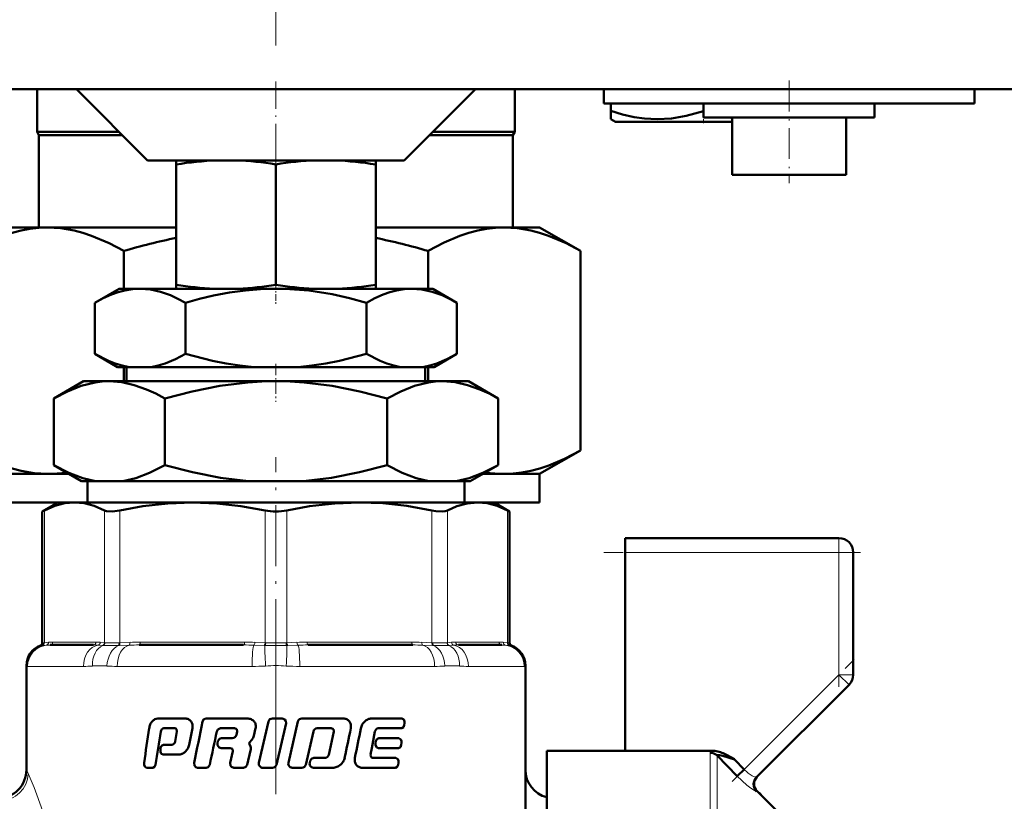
# Model space of a CAD drawing. Extents: x -1768 to 2122, y -1862 to 865.
# Tile 37 of 63: x 129 to 198, y -315 to -260. Entities that reach past the tile are written whole.
import ezdxf

# ---------------------------------------------------------------- set-up
doc = ezdxf.new("R2010")
doc.units = 0
doc.linetypes.add('DASHDOT', pattern=[18.5, 12, -3, 0.5, -3])

msp = doc.modelspace()

# ---------------------------------------------------------------- linework, layer by layer
at = {"color": 7, "linetype": 'DASHDOT', "lineweight": 18}
for p, q in [((146.565, 231.392), (146.565, -272.897)), ((146.565, -302.137), (146.565, -337.829))]:
    msp.add_line(p, q, dxfattribs=at)
at = {"color": 7, "linetype": 'DASHDOT', "lineweight": 18, "ltscale": 0.158359}
msp.add_line((146.565, -264.145), (146.565, -270.48), dxfattribs=at)
at = {"color": 7, "linetype": 'DASHDOT', "lineweight": 18, "ltscale": 0.180015}
msp.add_line((182.565, -264.073), (182.565, -271.274), dxfattribs=at)
at = {"color": 7, "lineweight": 50}
for p, q in [((124.565, -264.673), (204.565, -264.673)), ((129.815, -264.674), (129.815, -267.673)), ((137.565, -269.673), (132.565, -264.673)), ((155.565, -269.673), (160.565, -264.673)), ((163.315, -264.674), (163.315, -267.673)), ((169.565, -264.673), (169.565, -265.673)), ((195.565, -264.673), (195.565, -265.673)), ((182.565, -265.673), (169.565, -265.673)), ((170.059, -265.673), (170.059, -266.203)), ((176.559, -265.673), (176.559, -266.207)), ((176.565, -265.673), (176.565, -266.673)), ((195.565, -265.673), (182.565, -265.673)), ((188.565, -265.673), (188.565, -266.673)), ((170.059, -266.782), (170.059, -266.203)), ((170.39, -266.973), (170.059, -266.782)), ((170.39, -266.973), (173.478, -266.973)), ((173.478, -266.973), (178.565, -266.973)), ((176.565, -266.673), (182.565, -266.673)), ((178.401, -266.673), (178.565, -266.698)), ((178.565, -266.673), (178.565, -270.673)), ((182.565, -266.673), (188.565, -266.673)), ((186.565, -266.673), (186.565, -270.673)), ((129.815, -267.673), (135.565, -267.673)), ((129.94, -267.89), (129.815, -267.673)), ((129.94, -267.89), (135.782, -267.89)), ((129.94, -267.89), (129.94, -274.373)), ((157.349, -267.89), (163.19, -267.89)), ((157.565, -267.673), (163.315, -267.673)), ((163.19, -267.89), (163.315, -267.673)), ((163.19, -267.89), (163.19, -274.373)), ((137.565, -269.673), (146.565, -269.673)), ((139.565, -269.957), (139.565, -269.673)), ((139.565, -269.957), (139.565, -278.397)), ((146.565, -269.673), (155.565, -269.673)), ((146.565, -269.951), (146.565, -278.403)), ((153.565, -269.673), (153.565, -269.957)), ((153.565, -269.957), (153.565, -278.397)), ((178.565, -270.673), (182.565, -270.673)), ((182.565, -270.673), (186.565, -270.673)), ((128.065, -274.373), (130.544, -274.373)), ((130.544, -274.373), (139.565, -274.373)), ((153.565, -274.373), (162.587, -274.373)), ((162.587, -274.373), (165.065, -274.373)), ((167.927, -276.026), (165.065, -274.373)), ((135.884, -276.026), (135.884, -278.673)), ((157.246, -278.673), (157.246, -276.026)), ((167.927, -276.026), (167.927, -290.021)), ((135.565, -278.673), (133.863, -279.656)), ((137.039, -278.673), (135.565, -278.673)), ((146.565, -278.673), (137.039, -278.673)), ((139.565, -278.673), (139.565, -278.397)), ((139.565, -278.673), (142.237, -278.673)), ((143.934, -278.673), (142.237, -278.673)), ((143.934, -278.673), (149.195, -278.673)), ((156.091, -278.673), (146.565, -278.673)), ((150.894, -278.673), (149.195, -278.673)), ((150.894, -278.673), (153.565, -278.673)), ((153.565, -278.397), (153.565, -278.673)), ((157.565, -278.673), (156.091, -278.673)), ((157.565, -278.673), (159.267, -279.656)), ((133.863, -283.254), (133.863, -279.656)), ((140.214, -283.254), (140.214, -279.656)), ((152.916, -283.254), (152.916, -279.656)), ((159.267, -283.254), (159.267, -279.656)), ((135.455, -284.173), (133.863, -283.254)), ((157.675, -284.173), (159.267, -283.254)), ((136.259, -284.173), (135.455, -284.173)), ((135.884, -284.173), (135.884, -285.173)), ((136.088, -284.173), (136.088, -285.173)), ((136.259, -284.173), (137.819, -284.173)), ((145.006, -284.173), (137.819, -284.173)), ((145.006, -284.173), (148.125, -284.173)), ((155.312, -284.173), (148.125, -284.173)), ((155.312, -284.173), (156.871, -284.173)), ((157.675, -284.173), (156.871, -284.173)), ((157.043, -284.173), (157.043, -285.173)), ((157.246, -285.173), (157.246, -284.173)), ((133.065, -285.173), (130.977, -286.379)), ((134.874, -285.173), (133.065, -285.173)), ((146.565, -285.173), (134.874, -285.173)), ((158.257, -285.173), (146.565, -285.173)), ((160.065, -285.173), (158.257, -285.173)), ((160.065, -285.173), (162.154, -286.379)), ((130.977, -291.045), (130.977, -286.379)), ((138.771, -291.045), (138.771, -286.379)), ((154.359, -291.045), (154.359, -286.379)), ((162.154, -291.045), (162.154, -286.379)), ((165.065, -291.673), (167.927, -290.021)), ((132.93, -292.173), (130.977, -291.045)), ((160.2, -292.173), (162.154, -291.045)), ((128.065, -291.673), (130.544, -291.673)), ((130.544, -291.673), (132.064, -291.673)), ((133.917, -292.173), (132.93, -292.173)), ((133.345, -293.673), (133.345, -292.173)), ((133.917, -292.173), (135.831, -292.173)), ((144.651, -292.173), (135.831, -292.173)), ((144.651, -292.173), (148.479, -292.173)), ((157.3, -292.173), (148.479, -292.173)), ((157.3, -292.173), (159.214, -292.173)), ((160.2, -292.173), (159.214, -292.173)), ((159.786, -293.673), (159.786, -292.173)), ((161.066, -291.673), (162.587, -291.673)), ((162.587, -291.673), (165.065, -291.673)), ((165.065, -293.673), (165.065, -291.673)), ((128.065, -293.673), (131.264, -293.673)), ((131.265, -293.673), (130.169, -294.306)), ((131.265, -293.673), (130.169, -294.306)), ((130.322, -294.228), (130.169, -294.306)), ((131.265, -293.673), (132.43, -293.673)), ((132.43, -293.673), (132.401, -293.673)), ((132.459, -293.673), (132.43, -293.673)), ((132.43, -293.673), (140.71, -293.673)), ((140.71, -293.673), (146.565, -293.673)), ((146.565, -293.673), (152.42, -293.673)), ((152.42, -293.673), (160.701, -293.673)), ((159.786, -293.673), (165.065, -293.673)), ((160.701, -293.673), (160.671, -293.673)), ((160.729, -293.673), (160.701, -293.673)), ((160.701, -293.673), (161.865, -293.673)), ((161.865, -293.673), (162.961, -294.306)), ((161.865, -293.673), (162.961, -294.306)), ((162.961, -294.306), (162.809, -294.228)), ((130.169, -303.528), (130.169, -294.306)), ((162.961, -303.528), (162.961, -294.306)), ((162.961, -303.528), (162.961, -294.306)), ((171.065, -297.173), (171.065, -296.173)), ((171.065, -296.173), (186.065, -296.173)), ((171.065, -311.102), (171.065, -297.173)), ((187.065, -297.173), (187.065, -305.759)), ((133.764, -303.673), (130.726, -303.673)), ((144.3, -303.673), (136.967, -303.673)), ((156.163, -303.673), (148.83, -303.673)), ((162.404, -303.673), (159.367, -303.673)), ((129.065, -305.12), (129.065, -312.423)), ((164.065, -305.12), (164.065, -312.423)), ((164.065, -316.345), (164.065, -305.12)), ((180.284, -312.955), (186.772, -306.466)), ((138.28, -308.83), (140.206, -308.83)), ((141.664, -308.829), (144.55, -308.829)), ((146.047, -309.043), (145.375, -311.952)), ((146.32, -308.829), (147.004, -308.829)), ((146.604, -312.073), (147.277, -309.164)), ((148.111, -309.043), (147.441, -311.952)), ((148.381, -308.829), (151.284, -308.829)), ((153.276, -308.829), (155.408, -308.829)), ((155.563, -309.304), (155.583, -309.163)), ((138.71, -309.519), (139.47, -309.519)), ((139.625, -309.75), (139.498, -310.443)), ((139.599, -309.585), (139.625, -309.75)), ((140.476, -310.673), (140.706, -309.52)), ((142.676, -309.519), (143.661, -309.519)), ((143.661, -309.519), (143.819, -309.585)), ((143.85, -309.75), (143.797, -309.982)), ((143.819, -309.585), (143.85, -309.75)), ((145.022, -310.037), (145.142, -309.52)), ((148.661, -312.073), (149.192, -309.732)), ((149.457, -309.518), (150.443, -309.518)), ((150.626, -309.749), (150.272, -311.371)), ((150.443, -309.518), (150.596, -309.585)), ((150.596, -309.585), (150.626, -309.749)), ((153.296, -310.905), (153.509, -309.749)), ((153.749, -309.519), (155.387, -309.519)), ((138.676, -310.675), (139.26, -310.675)), ((142.5, -310.427), (142.47, -310.567)), ((142.756, -310.214), (143.506, -310.214)), ((144.78, -310.784), (144.704, -310.624)), ((144.72, -310.503), (144.885, -310.328)), ((153.581, -310.427), (153.555, -310.567)), ((153.794, -310.214), (155.197, -310.214)), ((155.355, -310.69), (155.377, -310.549)), ((138.479, -310.89), (138.457, -311.03)), ((138.653, -311.364), (139.729, -311.364)), ((142.725, -310.903), (143.351, -310.903)), ((143.351, -310.903), (143.508, -310.97)), ((143.54, -311.133), (143.358, -311.952)), ((143.508, -310.97), (143.54, -311.133)), ((144.554, -312.074), (144.783, -311.075)), ((153.211, -311.367), (153.296, -310.905)), ((153.768, -310.903), (155.175, -310.903)), ((165.565, -311.102), (165.565, -320.173)), ((171.065, -311.102), (165.565, -311.102)), ((177.256, -311.102), (171.065, -311.102)), ((178.927, -312.879), (177.524, -311.435)), ((178.395, -311.5), (178.572, -311.601)), ((148.967, -311.811), (148.935, -311.951)), ((149.233, -311.598), (149.986, -311.598)), ((153.369, -311.598), (154.979, -311.598)), ((155.142, -312.074), (155.164, -311.934)), ((178.572, -311.601), (178.725, -311.691)), ((178.725, -311.691), (178.747, -311.704)), ((178.747, -311.704), (179.422, -312.402)), ((137.486, -312.287), (137.929, -312.287)), ((141.067, -312.287), (141.674, -312.287)), ((143.62, -312.287), (144.286, -312.287)), ((145.647, -312.287), (146.331, -312.287)), ((147.713, -312.287), (148.392, -312.287)), ((149.201, -312.287), (150.547, -312.287)), ((152.616, -312.287), (154.957, -312.287)), ((178.927, -312.879), (179.422, -312.402)), ((182.36, -315.964), (180.312, -313.916)), ((180.475, -314.079), (180.511, -314.065)), ((180.514, -314.067), (180.506, -314.11)), ((180.511, -314.065), (180.514, -314.067)), ((180.631, -314.235), (180.514, -314.067))]:
    msp.add_line(p, q, dxfattribs=at)
at = {"color": 7, "linetype": 'DASHDOT', "lineweight": 18, "ltscale": 0.02298}
msp.add_line((176.565, -267.05), (176.565, -266.131), dxfattribs=at)
at = {"color": 7, "linetype": 'DASHDOT', "lineweight": 18, "ltscale": 0.037938}
msp.add_line((146.565, -278.276), (146.565, -279.794), dxfattribs=at)
at = {"color": 7, "linetype": 'DASHDOT', "lineweight": 18, "ltscale": 0.066602}
msp.add_line((146.565, -283.951), (146.565, -286.615), dxfattribs=at)
at = {"color": 7, "linetype": 'DASHDOT', "lineweight": 18, "ltscale": 0.355647}
msp.add_line((146.565, -304.714), (146.565, -290.488), dxfattribs=at)
at = {"color": 7, "lineweight": 18}
for p, q in [((130.322, -294.228), (130.322, -303.515)), ((134.538, -303.515), (134.538, -294.228)), ((135.62, -294.228), (135.62, -303.515)), ((145.8, -303.515), (145.8, -294.228)), ((147.331, -294.228), (147.331, -303.515)), ((157.51, -303.515), (157.51, -294.228)), ((158.592, -294.228), (158.592, -303.515)), ((162.809, -303.515), (162.809, -294.228)), ((186.065, -296.173), (186.065, -297.173)), ((186.065, -297.173), (171.065, -297.173)), ((186.065, -305.759), (186.065, -297.173)), ((186.065, -297.173), (187.065, -297.173)), ((130.169, -303.709), (130.039, -303.715)), ((130.169, -303.528), (130.301, -303.517)), ((130.189, -303.707), (130.169, -303.709)), ((130.455, -303.685), (130.189, -303.707)), ((130.301, -303.517), (130.322, -303.515)), ((130.322, -303.515), (130.615, -303.486)), ((130.911, -303.473), (133.949, -303.473)), ((134.4, -303.707), (134.079, -303.685)), ((134.245, -303.486), (134.538, -303.515)), ((134.427, -303.709), (134.4, -303.707)), ((134.538, -303.515), (134.56, -303.517)), ((135.571, -303.707), (135.515, -303.709)), ((135.569, -303.517), (135.62, -303.515)), ((136.268, -303.685), (135.571, -303.707)), ((135.62, -303.515), (136.329, -303.486)), ((137.044, -303.473), (144.377, -303.473)), ((145.737, -303.707), (145.017, -303.685)), ((145.091, -303.486), (145.8, -303.515)), ((145.796, -303.709), (145.737, -303.707)), ((145.8, -303.515), (145.852, -303.517)), ((147.278, -303.517), (147.331, -303.515)), ((147.331, -303.515), (148.039, -303.486)), ((147.393, -303.707), (147.335, -303.709)), ((148.113, -303.685), (147.393, -303.707)), ((148.754, -303.473), (156.087, -303.473)), ((156.801, -303.486), (157.51, -303.515)), ((157.559, -303.707), (156.862, -303.685)), ((157.51, -303.515), (157.562, -303.517)), ((157.615, -303.709), (157.559, -303.707)), ((158.57, -303.517), (158.592, -303.515)), ((158.592, -303.515), (158.886, -303.486)), ((158.73, -303.707), (158.703, -303.709)), ((159.052, -303.685), (158.73, -303.707)), ((159.182, -303.473), (162.219, -303.473)), ((162.515, -303.486), (162.809, -303.515)), ((162.941, -303.707), (162.676, -303.685)), ((162.809, -303.515), (162.83, -303.517)), ((162.83, -303.517), (162.961, -303.528)), ((162.962, -303.709), (162.941, -303.707)), ((163.091, -303.715), (162.962, -303.709)), ((129.08, -305.147), (129.065, -305.12)), ((129.145, -305.173), (133.064, -305.173)), ((134.711, -305.147), (133.692, -305.147)), ((135.431, -305.173), (144.891, -305.173)), ((148.239, -305.173), (157.699, -305.173)), ((159.439, -305.147), (158.419, -305.147)), ((160.067, -305.173), (163.985, -305.173)), ((164.065, -305.12), (164.05, -305.147)), ((179.422, -312.402), (186.065, -305.759)), ((186.065, -305.759), (186.772, -306.466)), ((186.065, -305.759), (187.065, -305.759)), ((177.029, -322.173), (177.029, -311.236)), ((177.524, -311.435), (177.524, -322.173)), ((129.065, -312.423), (129.187, -312.697))]:
    msp.add_line(p, q, dxfattribs=at)
at = {"color": 7, "linetype": 'DASHDOT', "lineweight": 18, "ltscale": 0.257574}
msp.add_line((186.065, -306.618), (186.065, -296.315), dxfattribs=at)
at = {"color": 7, "linetype": 'DASHDOT', "lineweight": 18, "ltscale": 0.450015}
msp.add_line((187.565, -297.173), (169.565, -297.173), dxfattribs=at)
at = {"color": 7, "linetype": 'DASHDOT', "lineweight": 18, "ltscale": 0.302371}
msp.add_line((178.579, -313.245), (187.131, -304.693), dxfattribs=at)
at = {"color": 7, "lineweight": 50}
for points in [[(170.059, -266.203), (170.89, -266.452), (171.697, -266.633), (172.43, -266.739), (173.315, -266.786)], [(173.315, -266.786), (174.325, -266.726), (175.356, -266.546), (176.559, -266.207)], [(125.203, -276.026), (126.315, -275.436), (127.422, -274.965), (128.055, -274.753), (128.685, -274.587), (129.306, -274.468), (129.925, -274.397), (130.544, -274.373)], [(130.544, -274.373), (131.473, -274.427), (132.404, -274.587), (133.019, -274.749), (133.635, -274.954), (134.875, -275.486), (135.884, -276.026)], [(157.246, -276.026), (158.358, -275.436), (159.465, -274.965), (160.098, -274.753), (160.728, -274.587), (161.348, -274.468), (161.968, -274.397), (162.587, -274.373)], [(162.587, -274.373), (163.516, -274.427), (164.447, -274.587), (165.062, -274.749), (165.678, -274.954), (166.918, -275.486), (167.927, -276.026)], [(137.039, -278.673), (136.503, -278.703), (135.97, -278.792), (135.503, -278.916), (135.039, -279.08), (134.448, -279.342), (133.863, -279.656)], [(140.214, -279.656), (139.694, -279.374), (139.17, -279.133), (138.467, -278.884), (137.757, -278.727), (137.039, -278.673)], [(146.565, -278.673), (145.494, -278.703), (144.425, -278.792), (143.301, -278.947), (142.189, -279.157), (141.197, -279.389), (140.214, -279.656)], [(152.916, -279.656), (151.717, -279.335), (150.504, -279.068), (148.869, -278.811), (147.222, -278.685), (146.565, -278.673)], [(156.091, -278.673), (155.556, -278.703), (155.023, -278.792), (154.556, -278.916), (154.091, -279.08), (153.501, -279.342), (152.916, -279.656)], [(159.267, -279.656), (158.746, -279.374), (158.223, -279.133), (157.52, -278.884), (156.809, -278.727), (156.091, -278.673)], [(133.863, -283.254), (134.815, -283.737), (135.295, -283.925), (135.776, -284.071), (136.259, -284.173)], [(137.819, -284.173), (138.308, -284.07), (138.793, -283.922), (139.509, -283.626), (140.214, -283.254)], [(140.214, -283.254), (142.112, -283.736), (143.072, -283.924), (144.04, -284.071), (145.006, -284.173)], [(148.125, -284.173), (149.096, -284.071), (150.065, -283.923), (151.026, -283.734), (152.916, -283.254)], [(152.916, -283.254), (153.868, -283.737), (154.347, -283.925), (154.829, -284.071), (155.312, -284.173)], [(156.871, -284.173), (157.361, -284.07), (157.846, -283.922), (158.561, -283.626), (159.267, -283.254)], [(134.874, -285.173), (134.379, -285.195), (133.886, -285.258), (132.905, -285.501), (131.935, -285.881), (130.977, -286.379)], [(138.771, -286.379), (138.133, -286.035), (137.49, -285.74), (136.626, -285.434), (135.753, -285.24), (134.874, -285.173)], [(146.565, -285.173), (145.572, -285.195), (144.584, -285.258), (142.622, -285.501), (140.684, -285.881), (138.771, -286.379)], [(154.359, -286.379), (152.445, -285.881), (150.508, -285.501), (148.546, -285.258), (147.558, -285.195), (146.565, -285.173)], [(158.257, -285.173), (157.762, -285.195), (157.269, -285.258), (156.288, -285.501), (155.318, -285.881), (154.359, -286.379)], [(162.154, -286.379), (161.516, -286.035), (160.873, -285.74), (160.008, -285.434), (159.136, -285.24), (158.257, -285.173)], [(130.544, -291.673), (129.615, -291.619), (128.683, -291.459), (128.069, -291.297), (127.452, -291.092), (126.212, -290.56), (125.203, -290.021)], [(167.927, -290.021), (166.815, -290.61), (165.708, -291.081), (165.076, -291.293), (164.446, -291.46), (163.825, -291.578), (163.206, -291.649), (162.587, -291.673)], [(130.977, -291.045), (132.046, -291.595), (133.013, -291.96), (133.917, -292.173)], [(135.831, -292.173), (136.735, -291.96), (137.701, -291.595), (138.771, -291.045)], [(138.771, -291.045), (140.709, -291.549), (142.669, -291.933), (143.658, -292.072), (144.651, -292.173)], [(148.479, -292.173), (149.474, -292.072), (150.462, -291.933), (152.423, -291.549), (154.359, -291.045)], [(154.359, -291.045), (155.429, -291.595), (156.396, -291.96), (157.3, -292.173)], [(159.214, -292.173), (160.117, -291.96), (161.084, -291.595), (162.154, -291.045)], [(132.43, -293.673), (131.751, -293.732), (131.055, -293.914), (130.322, -294.228)], [(134.538, -294.228), (133.805, -293.914), (133.108, -293.733), (132.43, -293.673)], [(135.62, -294.228), (135.086, -294.303), (134.683, -294.278), (134.538, -294.228)], [(140.71, -293.673), (138.989, -293.738), (137.219, -293.939), (135.62, -294.228)], [(145.8, -294.228), (144.111, -293.925), (142.414, -293.737), (140.71, -293.673)], [(152.42, -293.673), (150.699, -293.738), (148.929, -293.939), (147.331, -294.228)], [(157.51, -294.228), (155.742, -293.914), (154.06, -293.733), (152.42, -293.673)], [(158.592, -294.228), (158.447, -294.278), (158.263, -294.303), (157.794, -294.278), (157.51, -294.228)], [(160.701, -293.673), (159.988, -293.738), (159.254, -293.939), (158.592, -294.228)], [(162.809, -294.228), (162.076, -293.914), (161.38, -293.733), (160.701, -293.673)], [(141.664, -308.829), (141.519, -308.88), (141.42, -309.043)], [(147.277, -309.164), (147.269, -309.018), (147.185, -308.895), (147.004, -308.829)], [(155.387, -309.519), (155.507, -309.449), (155.563, -309.304)], [(155.583, -309.163), (155.58, -309.031), (155.535, -308.91), (155.408, -308.829)], [(142.421, -309.732), (142.498, -309.591), (142.676, -309.519)], [(138.676, -310.675), (138.543, -310.742), (138.479, -310.89)], [(142.47, -310.567), (142.476, -310.712), (142.591, -310.864), (142.725, -310.903)], [(142.756, -310.214), (142.606, -310.263), (142.5, -310.427)], [(153.555, -310.567), (153.559, -310.705), (153.65, -310.859), (153.768, -310.903)], [(153.794, -310.214), (153.654, -310.278), (153.581, -310.427)], [(155.175, -310.903), (155.298, -310.835), (155.355, -310.69)], [(155.377, -310.549), (155.375, -310.416), (155.328, -310.294), (155.197, -310.214)], [(138.457, -311.03), (138.46, -311.165), (138.489, -311.249), (138.542, -311.319), (138.653, -311.364)], [(177.524, -311.435), (177.522, -311.42), (177.528, -311.408), (177.542, -311.399), (177.576, -311.393), (177.674, -311.399), (177.929, -311.453), (178.747, -311.704)], [(137.317, -311.952), (137.319, -312.083), (137.361, -312.204), (137.486, -312.287)], [(137.929, -312.287), (138.053, -312.219), (138.113, -312.074)], [(140.831, -311.952), (140.852, -312.139), (140.94, -312.246), (141.067, -312.287)], [(141.674, -312.287), (141.819, -312.237), (141.92, -312.074)], [(143.358, -311.952), (143.384, -312.143), (143.444, -312.22), (143.62, -312.287)], [(144.286, -312.287), (144.457, -312.227), (144.554, -312.074)], [(149.233, -311.598), (149.063, -311.658), (148.967, -311.811)], [(154.957, -312.287), (155.082, -312.219), (155.142, -312.074)], [(155.164, -311.934), (155.162, -311.8), (155.122, -311.69), (154.979, -311.598)]]:
    msp.add_lwpolyline(points, dxfattribs=at)
at = {"color": 7, "lineweight": 18}
for points in [[(134.56, -303.517), (135.071, -303.527), (135.569, -303.517)], [(157.562, -303.517), (158.259, -303.527), (158.57, -303.517)], [(177.256, -311.102), (177.09, -311.16), (177.048, -311.192), (177.035, -311.209), (177.029, -311.236)], [(129.187, -312.697), (129.601, -313.68), (130.195, -315.278), (130.533, -316.345)], [(180.284, -313.941), (180.278, -313.944), (180.258, -313.943), (180.144, -313.893), (179.892, -313.73), (179.602, -313.506), (178.927, -312.879)], [(180.179, -312.949), (180.243, -312.963), (180.265, -312.963), (180.279, -312.958), (180.284, -312.955)]]:
    msp.add_lwpolyline(points, dxfattribs=at)
at = {"color": 7, "lineweight": 50}
for centre, radius, start, end in [((143.33, -293.216), 23.561, 92.19524, 99.19437), ((142.848, -293.136), 23.481, 80.89304, 87.81349), ((150.282, -293.139), 23.484, 92.19016, 99.10727), ((149.8, -293.218), 23.563, 80.80635, 87.80123), ((149.216, -321.84), 47.715, 101.6696, 106.22469), ((143.914, -321.841), 47.716, 73.77537, 78.33085), ((143.37, -254.788), 23.913, 260.8433, 267.28375), ((142.808, -254.872), 23.829, 272.70796, 279.07002), ((150.322, -254.869), 23.831, 260.92962, 267.28923), ((149.759, -254.786), 23.915, 272.71895, 279.15605), ((130.537, -283.493), 8.181, 270.04883, 279.39754), ((162.594, -283.492), 8.181, 260.59661, 269.9511), ((146.554, -290.579), 3.727, 258.32363, 270.17092), ((146.576, -290.575), 3.73, 269.8334, 281.6705), ((186.065, -297.173), 1, 0, 90), ((130.565, -305.12), 1.5, 110.51769, 180.00001), ((130.565, -305.12), 1.5, 110.51769, 180.00001), ((129.969, -303.528), 0.2, 290.51672, 0.00001), ((163.161, -303.528), 0.2, 179.99999, 249.48328), ((163.161, -303.528), 0.2, 179.99999, 249.48328), ((162.565, -305.12), 1.5, 0, 69.48231), ((162.565, -305.12), 1.5, 0, 69.48231), ((186.065, -305.759), 1, 315, 360), ((138.632, -309.646), 0.967, 155.89295, 172.56033), ((138.573, -309.62), 0.903, 139.34448, 155.83579), ((138.41, -309.496), 0.698, 118.64801, 138.38533), ((138.283, -309.259), 0.429, 90.37964, 118.93589), ((140.213, -309.32), 0.49, 62.94137, 90.80663), ((140.208, -309.333), 0.504, 36.71166, 63.10246), ((140.153, -309.359), 0.563, 11.0898, 35.48592), ((139.98, -309.385), 0.738, 349.41436, 10.45974), ((612.596, -405.947), 481.038, 168.37832, 168.73183), ((144.561, -309.509), 0.679, 66.86778, 90.91643), ((144.597, -309.419), 0.582, 41.67945, 66.67461), ((144.632, -309.37), 0.523, 13.16347, 40.22223), ((144.523, -309.385), 0.633, 347.61232, 12.21465), ((146.316, -309.105), 0.275, 89.11094, 166.97414), ((148.378, -309.103), 0.273, 89.42465, 167.35887), ((151.294, -309.4), 0.57, 64.7254, 91.02408), ((151.309, -309.357), 0.525, 38.27596, 64.22031), ((151.28, -309.361), 0.551, 11.57455, 36.69941), ((151.103, -309.385), 0.729, 349.27734, 10.5953), ((153.313, -309.661), 0.803, 149.39975, 170.02369), ((153.434, -309.726), 0.941, 132.47232, 149.73463), ((153.393, -309.694), 0.888, 114.39792, 131.88496), ((153.281, -309.445), 0.615, 90.44462, 114.47841), ((469.69, -359.396), 335.742, 171.45687, 171.87621), ((487.046, -367.339), 353.283, 170.61815, 171.00002), ((138.815, -309.807), 0.331, 137.97854, 169.90399), ((138.716, -309.709), 0.191, 91.7893, 139.72297), ((139.477, -309.662), 0.143, 32.35771, 92.77573), ((705.904, -431.368), 576.462, 167.8188, 168.056805), ((143.495, -309.903), 0.312, 308.6956, 345.32352), ((144.177, -309.817), 0.873, 324.15142, 345.36059), ((149.456, -309.788), 0.269, 89.79962, 167.93274), ((-346.632, -206.971), 508.891, 348.13579, 348.37446), ((-292.221, -221.489), 453.372, 348.53592, 348.80355), ((153.828, -309.816), 0.325, 134.95166, 168.1808), ((153.754, -309.733), 0.214, 91.42166, 136.75346), ((139.253, -310.459), 0.216, 271.91106, 316.52874), ((139.178, -310.378), 0.326, 315.23756, 348.51035), ((139.644, -310.518), 0.847, 329.94761, 349.49191), ((143.506, -309.928), 0.285, 269.99662, 310.11942), ((144.776, -310.572), 0.0879, 129.32456, 216.22491), ((144.186, -310.934), 0.613, 346.7671, 14.18779), ((139.725, -310.766), 0.598, 270.29965, 294.79983), ((139.624, -310.529), 0.856, 294.32318, 312.37788), ((139.565, -310.472), 0.938, 312.66575, 329.88648), ((149.992, -311.301), 0.289, 306.92792, 346.03383), ((153.407, -311.421), 0.202, 164.70466, 212.95332), ((177.235, -312.524), 1.422, 72.78179, 89.16386), ((176.861, -313.747), 2.701, 64.27076, 72.88336), ((175.431, -316.762), 6.039, 60.60729, 64.46854), ((145.643, -312.012), 0.275, 167.4877, 270.79395), ((146.335, -312.011), 0.275, 269.11043, 346.95377), ((147.709, -312.011), 0.275, 167.53699, 270.77461), ((148.394, -312.015), 0.272, 269.42258, 347.57658), ((149.202, -312.013), 0.273, 166.93627, 269.78422), ((149.978, -311.297), 0.301, 271.63838, 308.53927), ((150.483, -311.347), 0.95, 291.48408, 309.20745), ((150.492, -311.368), 0.929, 309.59402, 327.63251), ((150.533, -311.401), 0.877, 327.99899, 347.14814), ((152.738, -311.743), 0.647, 167.08125, 191.02478), ((152.64, -311.763), 0.547, 190.96753, 216.14272), ((152.616, -311.758), 0.531, 218.00171, 243.12809), ((153.361, -311.449), 0.148, 213.25483, 272.91461), ((127.065, -312.423), 2, 269.99886, 0.0007), ((150.546, -311.521), 0.766, 270.03589, 291.85213), ((152.608, -311.768), 0.518, 243.44277, 270.82262), ((166.065, -312.423), 2, 179.99928, 255.52438), ((180.779, -313.448), 0.699, 135.10669, 224.92091), ((180.806, -313.421), 0.699, 134.94293, 225.05628)]:
    msp.add_arc(centre, radius, start, end, dxfattribs=at)
at = {"color": 7, "lineweight": 18}
for centre, radius, start, end in [((130.582, -305.153), 1.502, 105.97718, 179.78403), ((130.104, -303.524), 0.196, 289.20109, 2.07686), ((130.126, -303.523), 0.195, 288.84479, 2.60724), ((130.423, -303.496), 0.192, 279.68886, 3.05589), ((130.713, -306.634), 2.96, 89.74646, 95.00685), ((130.898, -306.601), 3.128, 89.75925, 95.18705), ((133.777, -307.694), 4.021, 85.70242, 90.19438), ((133.962, -306.601), 3.128, 84.81295, 90.24075), ((134.045, -303.49), 0.199, 279.76018, 1.04317), ((134.336, -303.516), 0.202, 288.63761, 0.50689), ((134.358, -303.52), 0.202, 289.98829, 0.85405), ((134.944, -281.721), 21.995, 268.65387, 271.48856), ((136.935, -323.326), 19.653, 89.90514, 91.9429), ((137.011, -321.654), 18.18, 89.89855, 92.15083), ((144.333, -324.387), 20.714, 88.10735, 90.0906), ((144.409, -321.654), 18.18, 87.84917, 90.10144), ((146.566, -259.197), 44.518, 269.00911, 270.98962), ((146.565, -280.688), 22.84, 268.21094, 271.78787), ((148.722, -321.654), 18.18, 89.89855, 92.15083), ((148.797, -324.387), 20.714, 89.9094, 91.89265), ((156.119, -321.654), 18.18, 87.84917, 90.10144), ((156.196, -323.326), 19.653, 88.0571, 90.09486), ((158.187, -281.711), 22.005, 268.51227, 271.34565), ((158.772, -303.52), 0.202, 179.14596, 250.01171), ((158.795, -303.516), 0.202, 179.49311, 251.36239), ((159.169, -306.601), 3.128, 89.75925, 95.18705), ((159.085, -303.49), 0.199, 178.95683, 260.23981), ((159.353, -307.694), 4.021, 89.80562, 94.29758), ((162.232, -306.601), 3.128, 84.81295, 90.24075), ((162.417, -306.634), 2.96, 84.99315, 90.25355), ((162.708, -303.496), 0.192, 176.94411, 260.31114), ((163.004, -303.523), 0.195, 177.39276, 251.15521), ((163.026, -303.524), 0.196, 177.92314, 250.79892), ((162.548, -305.153), 1.502, 0.21596, 74.02282), ((129.135, -305.1), 0.073, 220.24295, 277.83472), ((133.084, -298.024), 7.149, 269.84033, 274.8785), ((135.389, -296.229), 8.944, 265.64874, 270.26818), ((144.936, -289.167), 16.006, 269.84087, 273.25556), ((146.565, -314.819), 9.698, 85.73879, 94.26121), ((148.195, -289.151), 16.022, 266.74619, 270.15737), ((157.741, -296.238), 8.935, 269.72949, 274.35357), ((160.047, -298.016), 7.157, 265.12416, 270.15702), ((163.995, -305.1), 0.0729, 262.14305, 319.77805), ((181.525, -310.434), 2.88, 223.09241, 230.68343), ((181.081, -310.977), 2.179, 230.67034, 239.30481), ((180.683, -311.633), 1.411, 239.6305, 244.93191), ((180.417, -312.213), 0.773, 244.57428, 252.11679), ((180.319, -313.952), 0.0369, 101.24218, 163.47229)]:
    msp.add_arc(centre, radius, start, end, dxfattribs=at)
for centre, major_axis, ratio, start_param, end_param in [((130.639, -305.173), (0, 1.5), 0.995414, 0.123342, 1.570796), ((130.726, -303.473), (0, 0.2), 0.92388, 3.141593, 4.712389), ((134.221, -305.173), (0, 1.5), 0.771505, 0.123342, 1.570796), ((134.795, -305.147), (0.143, -1.493), 0.734075, 3.351169, 4.642046), ((133.764, -303.473), (0, 0.2), 0.92388, 3.141593, 4.712389), ((135.727, -305.147), (-0.132, -1.494), 0.675962, 3.481187, 4.772063), ((136.386, -305.173), (0, 1.5), 0.636223, 0.123342, 1.570796), ((135.487, -303.517), (0.007, -0.2), 0.408466, 0.272287, 1.557437), ((135.544, -303.515), (0.008, -0.2), 0.382405, 0.255495, 1.554996), ((136.253, -303.486), (0.008, -0.2), 0.382432, 0.102908, 1.555785), ((136.967, -303.473), (0, -0.2), 0.382683, 0, 1.570796), ((144.3, -303.473), (0, -0.2), 0.382683, 0, 1.570796), ((145.035, -305.173), (0, 1.5), 0.095659, 0.123342, 1.570796), ((145.015, -303.486), (-0.008, -0.2), 0.382432, 0.132932, 1.585808), ((145.723, -303.515), (-0.008, -0.2), 0.382405, 0.287096, 1.586597), ((145.906, -305.147), (0.097, -1.497), 0.041092, 3.418838, 4.709715), ((145.781, -303.517), (-0.006, -0.2), 0.356255, 0.297028, 1.582178), ((147.349, -303.517), (0.006, -0.2), 0.356255, 4.701007, 5.986158), ((147.224, -305.147), (-0.097, -1.497), 0.041092, 1.57347, 2.864347), ((147.407, -303.515), (0.008, -0.2), 0.382405, 4.696589, 5.996089), ((148.116, -303.486), (0.008, -0.2), 0.382432, 4.697377, 6.150253), ((148.096, -305.173), (0, 1.5), 0.095659, 4.712389, 6.159843), ((148.83, -303.473), (0, -0.2), 0.382683, 4.712389, 6.283185), ((156.163, -303.473), (0, -0.2), 0.382683, 4.712389, 6.283185), ((156.878, -303.486), (-0.008, -0.2), 0.382432, 4.727401, 6.180277), ((156.745, -305.173), (0, 1.5), 0.636223, 4.712389, 6.159843), ((157.586, -303.515), (-0.008, -0.2), 0.382405, 4.728189, 6.02769), ((157.644, -303.517), (-0.007, -0.2), 0.408466, 4.725748, 6.010898), ((157.403, -305.147), (0.132, -1.494), 0.675962, 1.511122, 2.801999), ((158.335, -305.147), (-0.143, -1.493), 0.734075, 1.64114, 2.932016), ((158.909, -305.173), (0, 1.5), 0.771505, 4.712389, 6.159843), ((159.367, -303.473), (0, -0.2), 0.92388, 4.712389, 6.283185), ((162.404, -303.473), (0, -0.2), 0.92388, 4.712389, 6.283185), ((162.492, -305.173), (0, 1.5), 0.995414, 4.712389, 6.159843), ((127.201, -312.697), (1.797, 0.878), 0.965578, 4.271437, 5.814526)]:
    msp.add_ellipse(centre, major_axis=major_axis, ratio=ratio, start_param=start_param, end_param=end_param, dxfattribs=at)
at = {"color": 7, "lineweight": 50}
msp.add_ellipse((177.029, -311.916), major_axis=(-0.7, 0), ratio=0.972234, start_param=3.926989, end_param=4.712389, dxfattribs=at)

doc.saveas('drawing.dxf')
